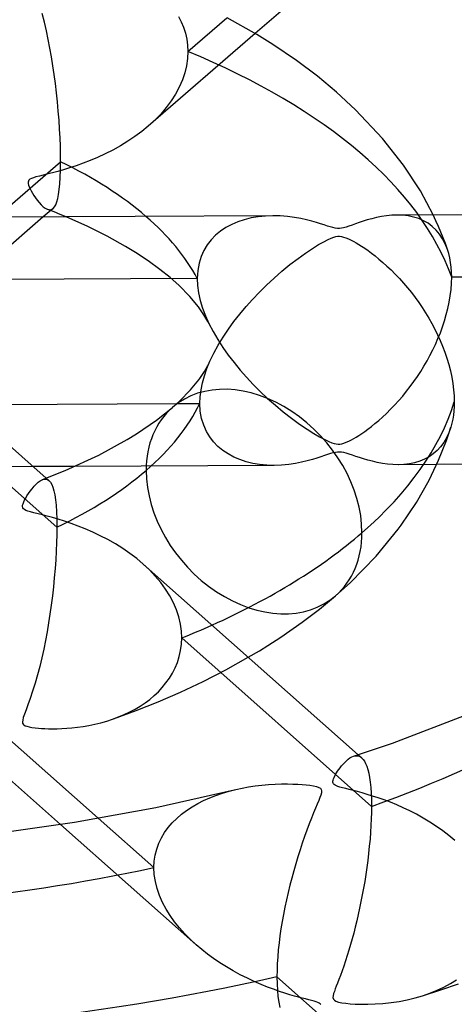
# Model space of a CAD drawing. Header units: millimetres. Extents: x -852 to 852, y -906 to 935.
# Tile 50 of 74: x 13 to 30, y 603 to 642. Entities that reach past the tile are written whole.
import ezdxf

# ---------------------------------------------------------------- set-up
doc = ezdxf.new("R2010")
doc.units = ezdxf.units.MM
doc.layers.add('HIDDEN', color=7, linetype='Continuous')
doc.layers.add('THICK', color=7, linetype='Continuous')

msp = doc.modelspace()

# ---------------------------------------------------------------- linework, layer by layer
at = {"layer": 'HIDDEN'}
for p, q in [((18.911, 642.264), (19.018, 642.053)), ((19.28, 640.856), (20.845, 642.211)), ((19.018, 642.053), (19.109, 641.83)), ((19.109, 641.83), (19.183, 641.596)), ((21.973, 641.574), (17.695, 637.869)), ((19.183, 641.596), (19.236, 641.354)), ((19.236, 641.354), (19.269, 641.107)), ((19.269, 641.107), (19.28, 640.856)), ((19.28, 640.856), (19.266, 640.574)), ((19.226, 640.289), (19.157, 640.003)), ((19.266, 640.574), (19.226, 640.289)), ((19.157, 640.003), (19.061, 639.717)), ((19.061, 639.717), (18.937, 639.433)), ((18.788, 639.153), (18.613, 638.879)), ((18.937, 639.433), (18.788, 639.153)), ((18.613, 638.879), (18.415, 638.612)), ((18.194, 638.354), (17.952, 638.105)), ((18.415, 638.612), (18.194, 638.354)), ((17.952, 638.105), (17.691, 637.866)), ((17.433, 637.653), (17.16, 637.451)), ((17.691, 637.866), (17.433, 637.653)), ((16.875, 637.259), (16.578, 637.078)), ((17.16, 637.451), (16.875, 637.259)), ((15.968, 636.754), (15.666, 636.615)), ((16.273, 636.908), (15.968, 636.754)), ((16.578, 637.078), (16.273, 636.908)), ((15.084, 636.379), (14.808, 636.281)), ((15.371, 636.49), (15.084, 636.379)), ((15.666, 636.615), (15.371, 636.49)), ((13.492, 635.908), (13.334, 635.869)), ((13.668, 635.951), (13.492, 635.908)), ((13.859, 636), (13.668, 635.951)), ((14.068, 636.055), (13.859, 636)), ((14.297, 636.12), (14.068, 636.055)), ((14.545, 636.195), (14.297, 636.12)), ((14.808, 636.281), (14.545, 636.195)), ((12.894, 635.666), (12.885, 635.619)), ((12.885, 635.619), (12.889, 635.565)), ((12.889, 635.565), (12.905, 635.503)), ((12.919, 635.707), (12.894, 635.666)), ((12.905, 635.503), (12.931, 635.433)), ((12.959, 635.741), (12.919, 635.707)), ((13.016, 635.772), (12.959, 635.741)), ((13.094, 635.802), (13.016, 635.772)), ((13.199, 635.834), (13.094, 635.802)), ((13.334, 635.869), (13.199, 635.834)), ((12.931, 635.433), (12.966, 635.356)), ((12.966, 635.356), (13.009, 635.275)), ((13.009, 635.275), (13.058, 635.188)), ((13.058, 635.188), (13.116, 635.095)), ((13.116, 635.095), (13.181, 634.998)), ((13.181, 634.998), (13.252, 634.9)), ((13.252, 634.9), (13.329, 634.805)), ((13.329, 634.805), (13.409, 634.716)), ((13.409, 634.716), (13.49, 634.64)), ((13.49, 634.64), (13.568, 634.582)), ((13.568, 634.582), (13.641, 634.542)), ((13.641, 634.542), (13.686, 634.525)), ((13.676, 634.528), (13.654, 634.536)), ((13.699, 634.519), (13.676, 634.528)), ((13.686, 634.525), (13.73, 634.517)), ((13.721, 634.51), (13.699, 634.519)), ((13.743, 634.502), (13.721, 634.51)), ((13.73, 634.517), (13.771, 634.518)), ((13.765, 634.493), (13.743, 634.502)), ((13.787, 634.485), (13.765, 634.493)), ((13.771, 634.518), (13.811, 634.526)), ((13.811, 634.526), (13.848, 634.543)), ((13.848, 634.543), (13.884, 634.568)), ((13.493, 634.23), (6.586, 628.249)), ((15.27, 633.847), (14.403, 634.234)), ((21.036, 633.928), (20.805, 633.803)), ((21.282, 634.034), (21.036, 633.928)), ((21.541, 634.12), (21.282, 634.034)), ((21.812, 634.188), (21.541, 634.12)), ((22.093, 634.237), (21.812, 634.188)), ((22.384, 634.267), (22.093, 634.237)), ((22.683, 634.278), (22.384, 634.267)), ((27.882, 634.297), (27.655, 634.304)), ((28.107, 634.272), (27.882, 634.297)), ((28.322, 634.227), (28.107, 634.272)), ((28.527, 634.163), (28.322, 634.227)), ((28.72, 634.079), (28.527, 634.163)), ((28.901, 633.974), (28.72, 634.079)), ((29.069, 633.85), (28.901, 633.974)), ((29.215, 634.08), (29.106, 634.311)), ((29.318, 633.85), (29.215, 634.08)), ((16.056, 633.454), (15.27, 633.847)), ((20.59, 633.659), (20.393, 633.496)), ((20.805, 633.803), (20.59, 633.659)), ((29.222, 633.705), (29.069, 633.85)), ((29.361, 633.54), (29.222, 633.705)), ((29.415, 633.622), (29.318, 633.85)), ((29.483, 633.356), (29.361, 633.54)), ((29.507, 633.393), (29.415, 633.622)), ((16.787, 633.046), (16.056, 633.454)), ((20.214, 633.314), (20.057, 633.112)), ((20.393, 633.496), (20.214, 633.314)), ((29.588, 633.152), (29.483, 633.356)), ((29.594, 633.163), (29.507, 633.393)), ((29.676, 632.931), (29.588, 633.152)), ((29.676, 632.932), (29.594, 633.163)), ((17.181, 632.806), (16.787, 633.046)), ((17.693, 632.468), (17.181, 632.806)), ((19.923, 632.89), (19.812, 632.645)), ((20.057, 633.112), (19.923, 632.89)), ((29.728, 632.762), (29.676, 632.931)), ((29.771, 632.586), (29.728, 632.762)), ((18.165, 632.124), (17.693, 632.468)), ((19.728, 632.375), (19.676, 632.08)), ((19.812, 632.645), (19.728, 632.375)), ((29.804, 632.402), (29.771, 632.586)), ((29.827, 632.213), (29.804, 632.402)), ((18.571, 631.799), (18.165, 632.124)), ((19.676, 632.08), (19.657, 631.762)), ((29.841, 632.017), (29.827, 632.213)), ((29.846, 631.815), (29.841, 632.017)), ((19.657, 631.762), (8.713, 631.705)), ((18.918, 631.491), (18.571, 631.799)), ((19.657, 631.762), (19.671, 631.48)), ((29.821, 631.326), (29.84, 631.574)), ((29.84, 631.574), (29.846, 631.815)), ((45.331, 631.896), (29.846, 631.815)), ((19.366, 631.038), (18.918, 631.491)), ((19.671, 631.48), (19.711, 631.188)), ((19.711, 631.188), (19.777, 630.885)), ((29.789, 631.074), (29.821, 631.326)), ((19.703, 630.634), (19.366, 631.038)), ((19.777, 630.885), (19.87, 630.577)), ((29.693, 630.568), (29.747, 630.82)), ((29.747, 630.82), (29.789, 631.074)), ((19.927, 630.312), (19.703, 630.634)), ((19.87, 630.577), (19.987, 630.267)), ((29.631, 630.318), (29.693, 630.568)), ((20.084, 630.04), (19.927, 630.312)), ((19.987, 630.267), (20.127, 629.957)), ((20.125, 629.959), (20.084, 630.04)), ((29.479, 629.829), (29.559, 630.072)), ((29.559, 630.072), (29.631, 630.318)), ((20.127, 629.957), (20.293, 629.636)), ((20.293, 629.636), (20.478, 629.317)), ((29.297, 629.356), (29.392, 629.591)), ((29.392, 629.591), (29.479, 629.829)), ((20.478, 629.317), (20.681, 629.002)), ((29.196, 629.125), (29.297, 629.356)), ((20.681, 629.002), (20.899, 628.693)), ((28.977, 628.679), (29.09, 628.9)), ((29.09, 628.9), (29.196, 629.125)), ((20.046, 628.155), (20.166, 628.446)), ((20.899, 628.693), (21.13, 628.392)), ((28.736, 628.25), (28.859, 628.463)), ((28.859, 628.463), (28.977, 628.679)), ((19.945, 627.866), (20.046, 628.155)), ((21.13, 628.392), (21.373, 628.097)), ((21.373, 628.097), (21.628, 627.808)), ((28.473, 627.836), (28.607, 628.041)), ((28.607, 628.041), (28.736, 628.25)), ((19.865, 627.578), (19.945, 627.866)), ((21.628, 627.808), (21.897, 627.522)), ((28.189, 627.437), (28.333, 627.634)), ((28.333, 627.634), (28.473, 627.836)), ((19.773, 627.025), (19.808, 627.297)), ((19.808, 627.297), (19.865, 627.578)), ((21.897, 627.522), (22.18, 627.239)), ((22.18, 627.239), (22.476, 626.96)), ((27.885, 627.055), (28.039, 627.244)), ((28.039, 627.244), (28.189, 627.437)), ((19.762, 626.762), (19.773, 627.025)), ((22.476, 626.96), (22.784, 626.688)), ((27.562, 626.693), (27.726, 626.872)), ((27.726, 626.872), (27.885, 627.055)), ((14.032, 621.8), (8.506, 626.703)), ((18.843, 626.757), (19.762, 626.762)), ((19.78, 626.444), (19.762, 626.762)), ((19.832, 626.149), (19.78, 626.444)), ((22.784, 626.688), (23.104, 626.422)), ((27.234, 626.361), (27.397, 626.522)), ((27.397, 626.522), (27.562, 626.693)), ((19.914, 625.881), (19.832, 626.149)), ((23.104, 626.422), (23.433, 626.165)), ((23.433, 626.165), (23.754, 625.931)), ((26.773, 625.951), (26.922, 626.077)), ((26.922, 626.077), (27.076, 626.213)), ((27.076, 626.213), (27.234, 626.361)), ((20.023, 625.637), (19.914, 625.881)), ((23.754, 625.931), (24.052, 625.728)), ((24.052, 625.728), (24.321, 625.558)), ((26.364, 625.637), (26.493, 625.732)), ((26.493, 625.732), (26.63, 625.836)), ((26.63, 625.836), (26.773, 625.951)), ((29.813, 625.808), (29.735, 625.587)), ((20.156, 625.416), (20.023, 625.637)), ((20.31, 625.215), (20.156, 625.416)), ((24.321, 625.558), (24.559, 625.418)), ((24.559, 625.418), (24.76, 625.31)), ((24.76, 625.31), (24.922, 625.233)), ((25.624, 625.201), (25.728, 625.248)), ((25.728, 625.248), (25.832, 625.301)), ((25.832, 625.301), (25.931, 625.357)), ((25.931, 625.357), (26.025, 625.413)), ((26.025, 625.413), (26.129, 625.478)), ((26.129, 625.478), (26.242, 625.553)), ((26.242, 625.553), (26.364, 625.637)), ((29.64, 625.382), (29.53, 625.194)), ((29.735, 625.587), (29.64, 625.382)), ((20.485, 625.035), (20.31, 625.215)), ((20.679, 624.874), (20.485, 625.035)), ((20.891, 624.733), (20.679, 624.874)), ((24.922, 625.233), (25.046, 625.182)), ((25.046, 625.182), (25.141, 625.152)), ((25.141, 625.152), (25.221, 625.135)), ((25.221, 625.135), (25.297, 625.128)), ((25.297, 625.128), (25.371, 625.131)), ((25.371, 625.131), (25.445, 625.142)), ((25.445, 625.142), (25.528, 625.165)), ((25.528, 625.165), (25.624, 625.201)), ((29.262, 624.869), (29.107, 624.735)), ((29.403, 625.022), (29.262, 624.869)), ((29.53, 625.194), (29.403, 625.022)), ((21.118, 624.61), (20.891, 624.733)), ((21.359, 624.507), (21.118, 624.61)), ((21.614, 624.423), (21.359, 624.507)), ((24.065, 624.46), (23.838, 624.405)), ((24.268, 624.515), (24.065, 624.46)), ((24.446, 624.569), (24.268, 624.515)), ((24.605, 624.62), (24.446, 624.569)), ((24.749, 624.668), (24.605, 624.62)), ((24.879, 624.712), (24.749, 624.668)), ((24.994, 624.749), (24.879, 624.712)), ((25.096, 624.778), (24.994, 624.749)), ((25.189, 624.798), (25.096, 624.778)), ((25.276, 624.81), (25.189, 624.798)), ((25.357, 624.811), (25.276, 624.81)), ((25.438, 624.804), (25.357, 624.811)), ((25.526, 624.787), (25.438, 624.804)), ((25.626, 624.761), (25.526, 624.787)), ((25.742, 624.725), (25.626, 624.761)), ((25.872, 624.682), (25.742, 624.725)), ((26.012, 624.635), (25.872, 624.682)), ((26.159, 624.587), (26.012, 624.635)), ((26.318, 624.537), (26.159, 624.587)), ((26.49, 624.487), (26.318, 624.537)), ((26.674, 624.44), (26.49, 624.487)), ((28.758, 624.521), (28.566, 624.442)), ((28.939, 624.619), (28.758, 624.521)), ((29.107, 624.735), (28.939, 624.619)), ((13.091, 624.227), (4.253, 624.181)), ((22.732, 624.278), (14.752, 624.236)), ((21.88, 624.358), (21.614, 624.423)), ((22.156, 624.312), (21.88, 624.358)), ((22.442, 624.286), (22.156, 624.312)), ((22.735, 624.278), (22.442, 624.286)), ((23.028, 624.288), (22.735, 624.278)), ((23.318, 624.316), (23.028, 624.288)), ((23.588, 624.356), (23.318, 624.316)), ((23.838, 624.405), (23.588, 624.356)), ((26.867, 624.396), (26.674, 624.44)), ((27.069, 624.358), (26.867, 624.396)), ((27.278, 624.329), (27.069, 624.358)), ((27.491, 624.31), (27.278, 624.329)), ((27.707, 624.304), (27.491, 624.31)), ((27.93, 624.312), (27.707, 624.304)), ((29.249, 624.312), (27.717, 624.304)), ((28.151, 624.338), (27.93, 624.312)), ((28.363, 624.381), (28.151, 624.338)), ((28.566, 624.442), (28.363, 624.381)), ((13.449, 623.703), (13.5, 623.721)), ((13.5, 623.721), (13.548, 623.729)), ((13.548, 623.729), (13.595, 623.728)), ((13.595, 623.728), (13.639, 623.718)), ((13.612, 623.765), (13.72, 623.669)), ((13.639, 623.718), (13.68, 623.698)), ((13.68, 623.698), (13.72, 623.669)), ((13.72, 623.669), (13.777, 623.604)), ((13.777, 623.604), (13.829, 623.515)), ((13.829, 623.515), (13.874, 623.401)), ((13.874, 623.401), (13.914, 623.262)), ((13.914, 623.262), (13.949, 623.096)), ((13.949, 623.096), (13.977, 622.902)), ((13.977, 622.902), (14.001, 622.679)), ((14.001, 622.679), (14.018, 622.421)), ((14.018, 622.421), (14.028, 622.128)), ((14.028, 622.128), (14.032, 621.8)), ((14.032, 621.8), (14.029, 621.5)), ((14.029, 621.5), (14.021, 621.181)), ((14.021, 621.181), (14.007, 620.844)), ((14.007, 620.844), (13.988, 620.495)), ((13.963, 620.139), (13.932, 619.776)), ((13.988, 620.495), (13.963, 620.139)), ((17.742, 620.087), (17.488, 620.325)), ((13.932, 619.776), (13.897, 619.411)), ((17.978, 619.838), (17.742, 620.087)), ((18.193, 619.581), (17.978, 619.838)), ((13.897, 619.411), (13.856, 619.045)), ((18.386, 619.316), (18.193, 619.581)), ((13.856, 619.045), (13.811, 618.68)), ((18.556, 619.044), (18.386, 619.316)), ((18.701, 618.767), (18.556, 619.044)), ((13.811, 618.68), (13.76, 618.318)), ((18.821, 618.486), (18.701, 618.767)), ((13.76, 618.318), (13.705, 617.963)), ((18.915, 618.203), (18.821, 618.486)), ((18.981, 617.921), (18.915, 618.203)), ((13.705, 617.963), (13.645, 617.611)), ((19.021, 617.64), (18.981, 617.921)), ((13.645, 617.611), (13.58, 617.261)), ((19.034, 617.361), (19.021, 617.64)), ((19.023, 617.11), (19.034, 617.361)), ((26.636, 610.616), (19.034, 617.361)), ((13.58, 617.261), (13.509, 616.912)), ((18.99, 616.861), (19.023, 617.11)), ((13.509, 616.912), (13.432, 616.564)), ((18.862, 616.384), (18.936, 616.618)), ((18.936, 616.618), (18.99, 616.861)), ((20.803, 616.089), (21.701, 616.587)), ((13.348, 616.22), (13.259, 615.88)), ((13.432, 616.564), (13.348, 616.22)), ((18.771, 616.161), (18.862, 616.384)), ((13.259, 615.88), (13.163, 615.546)), ((18.541, 615.749), (18.663, 615.95)), ((18.663, 615.95), (18.771, 616.161)), ((19.893, 615.62), (20.803, 616.089)), ((13.163, 615.546), (13.063, 615.225)), ((18.257, 615.379), (18.405, 615.559)), ((18.405, 615.559), (18.541, 615.749)), ((18.981, 615.194), (19.893, 615.62)), ((13.063, 615.225), (12.966, 614.938)), ((17.752, 614.903), (17.93, 615.051)), ((17.93, 615.051), (18.099, 615.21)), ((18.087, 614.807), (18.981, 615.194)), ((18.099, 615.21), (18.257, 615.379)), ((12.878, 614.689), (12.8, 614.477)), ((12.966, 614.938), (12.878, 614.689)), ((17.165, 614.511), (17.369, 614.633)), ((17.205, 614.454), (18.087, 614.807)), ((17.369, 614.633), (17.565, 614.763)), ((17.565, 614.763), (17.752, 614.903)), ((12.736, 614.304), (12.691, 614.169)), ((12.8, 614.477), (12.736, 614.304)), ((16.299, 614.12), (17.205, 614.454)), ((16.503, 614.197), (16.731, 614.293)), ((16.731, 614.293), (16.952, 614.398)), ((16.952, 614.398), (17.165, 614.511)), ((12.666, 614.07), (12.657, 614)), ((12.657, 614), (12.664, 613.95)), ((12.664, 613.95), (12.683, 613.91)), ((12.691, 614.169), (12.666, 614.07)), ((12.683, 613.91), (12.716, 613.876)), ((12.716, 613.876), (12.764, 613.847)), ((12.764, 613.847), (12.83, 613.822)), ((12.83, 613.822), (12.921, 613.799)), ((14.859, 613.785), (15.086, 613.818)), ((15.086, 613.818), (15.321, 613.858)), ((15.321, 613.858), (15.561, 613.908)), ((15.561, 613.908), (15.801, 613.967)), ((15.801, 613.967), (16.037, 614.034)), ((16.037, 614.034), (16.267, 614.109)), ((16.267, 614.109), (16.503, 614.197)), ((12.921, 613.799), (13.037, 613.778)), ((13.037, 613.778), (13.164, 613.761)), ((13.164, 613.761), (13.294, 613.747)), ((13.294, 613.747), (13.419, 613.738)), ((13.419, 613.738), (13.552, 613.731)), ((13.552, 613.731), (13.702, 613.726)), ((13.702, 613.726), (13.865, 613.724)), ((13.865, 613.724), (14.042, 613.726)), ((14.042, 613.726), (14.231, 613.732)), ((14.231, 613.732), (14.43, 613.743)), ((14.43, 613.743), (14.64, 613.761)), ((14.64, 613.761), (14.859, 613.785)), ((25.91, 612.622), (25.971, 612.637)), ((25.971, 612.637), (26.03, 612.642)), ((26.03, 612.642), (26.086, 612.637)), ((26.086, 612.637), (26.14, 612.621)), ((26.1, 612.683), (26.243, 612.556)), ((26.14, 612.621), (26.192, 612.595)), ((26.192, 612.595), (26.241, 612.558)), ((26.241, 612.558), (26.298, 612.499)), ((26.298, 612.499), (26.35, 612.424)), ((26.35, 612.424), (26.4, 612.332)), ((26.4, 612.332), (26.445, 612.222)), ((26.445, 612.222), (26.487, 612.092)), ((26.487, 612.092), (26.524, 611.942)), ((26.524, 611.942), (26.557, 611.772)), ((26.557, 611.772), (26.585, 611.58)), ((26.585, 611.58), (26.607, 611.369)), ((20.156, 610.954), (20.407, 611.052)), ((20.407, 611.052), (20.665, 611.14)), ((20.665, 611.14), (20.929, 611.219)), ((20.929, 611.219), (21.199, 611.288)), ((26.607, 611.369), (26.623, 611.138)), ((26.623, 611.138), (26.633, 610.887)), ((19.449, 610.594), (19.676, 610.725)), ((19.676, 610.725), (19.912, 610.845)), ((19.912, 610.845), (20.156, 610.954)), ((26.633, 610.887), (26.636, 610.616)), ((18.836, 610.134), (19.028, 610.299)), ((19.028, 610.299), (19.233, 610.452)), ((19.233, 610.452), (19.449, 610.594)), ((26.633, 610.368), (26.626, 610.112)), ((26.636, 610.616), (26.633, 610.368)), ((14.179, 609.892), (19.606, 605.076)), ((15.694, 610.14), (17.924, 608.161)), ((18.496, 609.769), (18.658, 609.957)), ((18.658, 609.957), (18.836, 610.134)), ((26.626, 610.112), (26.614, 609.847)), ((18.224, 609.358), (18.351, 609.569)), ((18.351, 609.569), (18.496, 609.769)), ((26.596, 609.575), (26.575, 609.296)), ((26.614, 609.847), (26.596, 609.575)), ((18.034, 608.902), (18.118, 609.135)), ((18.118, 609.135), (18.224, 609.358)), ((26.575, 609.296), (26.548, 609.015)), ((17.973, 608.662), (18.034, 608.902)), ((26.518, 608.733), (26.484, 608.451)), ((26.548, 609.015), (26.518, 608.733)), ((17.924, 608.161), (17.936, 608.415)), ((17.936, 608.415), (17.973, 608.662)), ((26.484, 608.451), (26.447, 608.169)), ((17.938, 607.881), (17.924, 608.161)), ((26.406, 607.889), (26.362, 607.611)), ((26.447, 608.169), (26.406, 607.889)), ((17.982, 607.6), (17.938, 607.881)), ((18.052, 607.32), (17.982, 607.6)), ((26.362, 607.611), (26.315, 607.337)), ((18.148, 607.043), (18.052, 607.32)), ((26.315, 607.337), (26.266, 607.065)), ((18.269, 606.769), (18.148, 607.043)), ((18.411, 606.501), (18.269, 606.769)), ((26.214, 606.799), (26.16, 606.536)), ((26.266, 607.065), (26.214, 606.799)), ((18.573, 606.241), (18.411, 606.501)), ((26.16, 606.536), (26.104, 606.279)), ((18.752, 605.99), (18.573, 606.241)), ((18.947, 605.747), (18.752, 605.99)), ((26.046, 606.028), (25.986, 605.782)), ((26.104, 606.279), (26.046, 606.028)), ((19.156, 605.513), (18.947, 605.747)), ((25.924, 605.541), (25.86, 605.306)), ((25.986, 605.782), (25.924, 605.541)), ((19.378, 605.288), (19.156, 605.513)), ((19.615, 605.069), (19.378, 605.288)), ((25.86, 605.306), (25.795, 605.076)), ((19.837, 604.88), (19.615, 605.069)), ((20.07, 604.696), (19.837, 604.88)), ((25.729, 604.852), (25.661, 604.634)), ((25.795, 605.076), (25.729, 604.852)), ((20.314, 604.518), (20.07, 604.696)), ((20.567, 604.346), (20.314, 604.518)), ((20.83, 604.18), (20.567, 604.346)), ((25.593, 604.423), (25.524, 604.218)), ((25.661, 604.634), (25.593, 604.423)), ((21.101, 604.021), (20.83, 604.18)), ((21.381, 603.869), (21.101, 604.021)), ((25.455, 604.023), (25.39, 603.844)), ((25.524, 604.218), (25.455, 604.023)), ((21.665, 603.727), (21.381, 603.869)), ((21.941, 603.597), (21.665, 603.727)), ((22.21, 603.481), (21.941, 603.597)), ((25.329, 603.682), (25.273, 603.538)), ((25.39, 603.844), (25.329, 603.682)), ((29.797, 603.518), (30.043, 603.67)), ((22.468, 603.377), (22.21, 603.481)), ((22.714, 603.285), (22.468, 603.377)), ((22.947, 603.204), (22.714, 603.285)), ((23.166, 603.132), (22.947, 603.204)), ((25.147, 603.204), (25.118, 603.114)), ((25.182, 603.299), (25.147, 603.204)), ((25.224, 603.41), (25.182, 603.299)), ((25.273, 603.538), (25.224, 603.41)), ((28.68, 603.03), (29.406, 603.265)), ((28.977, 603.132), (29.263, 603.248)), ((29.263, 603.248), (29.537, 603.376)), ((29.406, 603.265), (30.125, 603.505)), ((29.537, 603.376), (29.797, 603.518)), ((23.367, 603.07), (23.166, 603.132)), ((23.551, 603.017), (23.367, 603.07)), ((23.715, 602.971), (23.551, 603.017)), ((23.859, 602.933), (23.715, 602.971)), ((23.994, 602.898), (23.859, 602.933)), ((24.12, 602.865), (23.994, 602.898)), ((24.234, 602.835), (24.12, 602.865)), ((24.335, 602.807), (24.234, 602.835)), ((24.418, 602.781), (24.335, 602.807)), ((24.484, 602.756), (24.418, 602.781)), ((25.097, 603.028), (25.092, 602.952)), ((25.092, 602.952), (25.107, 602.892)), ((25.118, 603.114), (25.097, 603.028)), ((25.107, 602.892), (25.147, 602.846)), ((25.147, 602.846), (25.212, 602.808)), ((25.212, 602.808), (25.311, 602.776)), ((25.311, 602.776), (25.445, 602.749)), ((27.42, 602.755), (27.748, 602.804)), ((27.748, 602.804), (28.068, 602.867)), ((28.068, 602.867), (28.379, 602.942)), ((28.379, 602.942), (28.68, 603.03)), ((28.68, 603.03), (28.977, 603.132)), ((24.535, 602.733), (24.484, 602.756)), ((24.575, 602.708), (24.535, 602.733)), ((24.603, 602.682), (24.575, 602.708)), ((25.445, 602.749), (25.601, 602.727)), ((25.601, 602.727), (25.775, 602.71)), ((25.775, 602.71), (25.982, 602.696)), ((25.982, 602.696), (26.221, 602.688)), ((26.221, 602.688), (26.487, 602.688)), ((26.487, 602.688), (26.778, 602.698)), ((26.778, 602.698), (27.091, 602.719)), ((27.091, 602.719), (27.42, 602.755))]:
    msp.add_line(p, q, dxfattribs=at)
for centre, major_axis, ratio, start_param, end_param in [((0, 629.167), (-556.5, 0), 0.5, -3.141592, -0.523599), ((0, 629.167), (-506.5, 0), 0.5, -3.141592, -0.523599), ((0, 629.159), (30.315, 0), 0.5, 0.176164, 0.881506), ((0, 629.159), (-20.335, 0), 0.5, -2.882692, -2.617031), ((0, 629.167), (-506.5, 0), 0.5, 0, 2.617994), ((0, 629.159), (-20.335, 0), 0.5, 2.617994, 2.903636), ((21.932, 622.828), (-3.267, 3.772), 0.75, 0.000079, 0.713724), ((0, 629.159), (-20.335, 0), 0.5, 2.332352, 2.617994), ((21.932, 622.828), (-3.267, 3.772), 0.75, 0.713724, 3.141672), ((0, 629.159), (30.315, 0), 0.5, -0.891978, -0.839446), ((0, 629.159), (-45.66, 0), 0.5, 2.193648, 2.617994), ((0, 629.159), (-45.66, 0), 0.5, 1.156923, 1.974198)]:
    msp.add_ellipse(centre, major_axis=major_axis, ratio=ratio, start_param=start_param, end_param=end_param, dxfattribs=at)
at = {"layer": 'THICK'}
for p, q in [((26.639, 645.614), (21.973, 641.574)), ((13.538, 642.037), (13.453, 642.377)), ((13.618, 641.691), (13.538, 642.037)), ((22.04, 641.534), (20.861, 642.202)), ((13.692, 641.343), (13.618, 641.691)), ((22.683, 641.134), (22.04, 641.534)), ((13.759, 640.993), (13.692, 641.343)), ((23.625, 640.497), (22.683, 641.134)), ((13.821, 640.642), (13.759, 640.993)), ((13.878, 640.289), (13.821, 640.642)), ((13.93, 639.933), (13.878, 640.289)), ((24.466, 639.867), (23.625, 640.497)), ((13.978, 639.571), (13.93, 639.933)), ((25.238, 639.228), (24.466, 639.867)), ((14.021, 639.205), (13.978, 639.571)), ((14.059, 638.838), (14.021, 639.205)), ((26, 638.525), (25.238, 639.228)), ((14.092, 638.472), (14.059, 638.838)), ((14.121, 638.109), (14.092, 638.472)), ((27.079, 637.378), (26, 638.525)), ((14.144, 637.751), (14.121, 638.109)), ((14.162, 637.402), (14.144, 637.751)), ((14.175, 637.064), (14.162, 637.402)), ((27.917, 636.308), (27.079, 637.378)), ((14.183, 636.744), (14.175, 637.064)), ((14.185, 636.444), (14.183, 636.744)), ((11.617, 634.22), (14.185, 636.444)), ((14.182, 636.111), (14.185, 636.444)), ((28.591, 635.271), (27.917, 636.308)), ((14.172, 635.814), (14.182, 636.111)), ((14.133, 635.329), (14.155, 635.554)), ((14.155, 635.554), (14.172, 635.814)), ((14.072, 634.969), (14.106, 635.134)), ((14.106, 635.134), (14.133, 635.329)), ((29.106, 634.311), (28.591, 635.271)), ((13.94, 634.63), (13.99, 634.717)), ((13.99, 634.717), (14.034, 634.83)), ((14.034, 634.83), (14.072, 634.969)), ((13.885, 634.569), (13.493, 634.23)), ((13.892, 634.443), (13.787, 634.485)), ((13.884, 634.568), (13.94, 634.63)), ((13.995, 634.402), (13.892, 634.443)), ((14.099, 634.36), (13.995, 634.402)), ((14.201, 634.318), (14.099, 634.36)), ((14.303, 634.276), (14.201, 634.318)), ((48.076, 634.411), (27.665, 634.304)), ((22.68, 634.278), (4.356, 634.182)), ((14.403, 634.234), (14.303, 634.276)), ((22.981, 634.27), (22.683, 634.278)), ((23.277, 634.245), (22.981, 634.27)), ((23.552, 634.208), (23.277, 634.245)), ((23.807, 634.162), (23.552, 634.208)), ((24.038, 634.11), (23.807, 634.162)), ((24.245, 634.057), (24.038, 634.11)), ((24.426, 634.005), (24.245, 634.057)), ((24.588, 633.955), (24.426, 634.005)), ((24.736, 633.908), (24.588, 633.955)), ((25.996, 633.955), (25.859, 633.906)), ((26.14, 634.005), (25.996, 633.955)), ((26.296, 634.056), (26.14, 634.005)), ((26.464, 634.108), (26.296, 634.056)), ((26.644, 634.157), (26.464, 634.108)), ((26.834, 634.203), (26.644, 634.157)), ((27.031, 634.243), (26.834, 634.203)), ((27.235, 634.274), (27.031, 634.243)), ((27.443, 634.295), (27.235, 634.274)), ((27.655, 634.304), (27.443, 634.295)), ((24.868, 633.866), (24.736, 633.908)), ((24.984, 633.83), (24.868, 633.866)), ((25.087, 633.802), (24.984, 633.83)), ((25.182, 633.783), (25.087, 633.802)), ((25.269, 633.772), (25.182, 633.783)), ((25.351, 633.772), (25.269, 633.772)), ((25.431, 633.78), (25.351, 633.772)), ((25.518, 633.798), (25.431, 633.78)), ((25.617, 633.825), (25.518, 633.798)), ((25.731, 633.862), (25.617, 633.825)), ((25.859, 633.906), (25.731, 633.862)), ((24.512, 633.12), (24.722, 633.239)), ((24.722, 633.239), (24.893, 633.327)), ((24.893, 633.327), (25.025, 633.386)), ((25.025, 633.386), (25.126, 633.422)), ((25.126, 633.422), (25.209, 633.443)), ((25.209, 633.443), (25.285, 633.453)), ((25.285, 633.453), (25.359, 633.454)), ((25.359, 633.454), (25.434, 633.445)), ((25.434, 633.445), (25.516, 633.426)), ((25.516, 633.426), (25.61, 633.394)), ((25.61, 633.394), (25.715, 633.35)), ((25.715, 633.35), (25.822, 633.298)), ((25.822, 633.298), (25.925, 633.244)), ((25.925, 633.244), (26.022, 633.189)), ((26.022, 633.189), (26.126, 633.126)), ((23.693, 632.567), (23.994, 632.783)), ((23.994, 632.783), (24.268, 632.967)), ((24.268, 632.967), (24.512, 633.12)), ((26.126, 633.126), (26.24, 633.054)), ((26.24, 633.054), (26.363, 632.973)), ((26.363, 632.973), (26.495, 632.881)), ((26.495, 632.881), (26.634, 632.779)), ((26.634, 632.779), (26.78, 632.667)), ((23.371, 632.319), (23.693, 632.567)), ((26.78, 632.667), (26.932, 632.544)), ((26.932, 632.544), (27.09, 632.41)), ((27.09, 632.41), (27.252, 632.264)), ((22.736, 631.781), (23.048, 632.054)), ((23.048, 632.054), (23.371, 632.319)), ((27.252, 632.264), (27.419, 632.107)), ((27.419, 632.107), (27.589, 631.938)), ((22.436, 631.501), (22.736, 631.781)), ((27.589, 631.938), (27.758, 631.76)), ((27.758, 631.76), (27.922, 631.578)), ((27.922, 631.578), (28.081, 631.39)), ((21.872, 630.927), (22.147, 631.216)), ((22.147, 631.216), (22.436, 631.501)), ((28.081, 631.39), (28.236, 631.198)), ((28.236, 631.198), (28.386, 631.002)), ((21.611, 630.636), (21.872, 630.927)), ((28.386, 631.002), (28.53, 630.801)), ((28.53, 630.801), (28.669, 630.596)), ((21.363, 630.341), (21.611, 630.636)), ((28.669, 630.596), (28.802, 630.388)), ((28.802, 630.388), (28.93, 630.175)), ((6.481, 630.093), (13.612, 623.765)), ((20.904, 629.731), (21.128, 630.04)), ((21.128, 630.04), (21.363, 630.341)), ((28.93, 630.175), (29.052, 629.959)), ((20.693, 629.416), (20.904, 629.731)), ((29.052, 629.959), (29.168, 629.739)), ((29.168, 629.739), (29.278, 629.513)), ((20.499, 629.096), (20.693, 629.416)), ((29.278, 629.513), (29.382, 629.283)), ((29.382, 629.283), (29.48, 629.048)), ((20.322, 628.772), (20.499, 629.096)), ((29.48, 629.048), (29.571, 628.809)), ((29.571, 628.809), (29.653, 628.566)), ((20.085, 628.279), (20.163, 628.44)), ((20.166, 628.446), (20.322, 628.772)), ((29.653, 628.566), (29.727, 628.319)), ((19.76, 627.761), (19.949, 628.041)), ((19.949, 628.041), (20.085, 628.279)), ((29.727, 628.319), (29.792, 628.069)), ((29.792, 628.069), (29.848, 627.816)), ((19.392, 627.308), (19.721, 627.707)), ((19.721, 627.707), (19.76, 627.761)), ((29.848, 627.816), (29.892, 627.561)), ((18.94, 626.847), (19.392, 627.308)), ((29.892, 627.561), (29.924, 627.307)), ((29.924, 627.307), (29.944, 627.058)), ((18.665, 626.599), (18.94, 626.847)), ((29.944, 627.058), (29.951, 626.815)), ((10.29, 626.713), (18.843, 626.757)), ((18.027, 626.089), (18.665, 626.599)), ((29.935, 626.46), (29.916, 626.29)), ((29.947, 626.636), (29.935, 626.46)), ((29.951, 626.815), (29.947, 626.636)), ((17.228, 625.541), (18.027, 626.089)), ((29.89, 626.124), (29.855, 625.963)), ((29.916, 626.29), (29.89, 626.124)), ((29.733, 625.556), (29.813, 625.807)), ((29.855, 625.963), (29.813, 625.808)), ((15.714, 624.687), (16.854, 625.311)), ((16.854, 625.311), (17.228, 625.541)), ((29.324, 624.48), (29.636, 625.272)), ((29.636, 625.272), (29.733, 625.556)), ((14.369, 624.069), (15.714, 624.687)), ((28.946, 623.688), (29.324, 624.48)), ((14.752, 624.236), (13.091, 624.227)), ((13.463, 623.708), (14.369, 624.069)), ((44.2, 624.39), (29.249, 624.312)), ((13.372, 623.662), (13.449, 623.703)), ((28.433, 622.784), (28.946, 623.688)), ((12.965, 623.244), (13.04, 623.342)), ((13.04, 623.342), (13.12, 623.437)), ((13.12, 623.437), (13.204, 623.526)), ((13.204, 623.526), (13.29, 623.603)), ((13.29, 623.603), (13.372, 623.662)), ((12.706, 622.811), (12.743, 622.887)), ((12.743, 622.887), (12.787, 622.968)), ((12.787, 622.968), (12.838, 623.054)), ((12.838, 623.054), (12.897, 623.147)), ((12.897, 623.147), (12.965, 623.244)), ((12.659, 622.627), (12.663, 622.681)), ((12.668, 622.58), (12.659, 622.627)), ((12.663, 622.681), (12.679, 622.742)), ((12.694, 622.54), (12.668, 622.58)), ((12.679, 622.742), (12.706, 622.811)), ((12.735, 622.506), (12.694, 622.54)), ((12.793, 622.475), (12.735, 622.506)), ((27.823, 621.879), (28.433, 622.784)), ((12.874, 622.444), (12.793, 622.475)), ((12.982, 622.412), (12.874, 622.444)), ((13.119, 622.375), (12.982, 622.412)), ((13.28, 622.334), (13.119, 622.375)), ((13.458, 622.29), (13.28, 622.334)), ((13.65, 622.24), (13.458, 622.29)), ((13.862, 622.182), (13.65, 622.24)), ((14.093, 622.115), (13.862, 622.182)), ((14.343, 622.037), (14.093, 622.115)), ((14.608, 621.947), (14.343, 622.037)), ((14.885, 621.846), (14.608, 621.947)), ((15.173, 621.731), (14.885, 621.846)), ((15.47, 621.603), (15.173, 621.731)), ((26.82, 620.643), (27.705, 621.719)), ((27.705, 621.719), (27.823, 621.879)), ((15.772, 621.46), (15.47, 621.603)), ((16.078, 621.301), (15.772, 621.46)), ((16.382, 621.127), (16.078, 621.301)), ((16.678, 620.942), (16.382, 621.127)), ((16.961, 620.747), (16.678, 620.942)), ((17.231, 620.541), (16.961, 620.747)), ((17.488, 620.325), (17.231, 620.541)), ((25.774, 619.574), (26.82, 620.643)), ((17.491, 620.322), (26.1, 612.683)), ((25.199, 619.056), (25.774, 619.574)), ((24.551, 618.518), (25.199, 619.056)), ((23.862, 617.993), (24.551, 618.518)), ((23.003, 617.397), (23.862, 617.993)), ((22.484, 617.057), (23.003, 617.397)), ((22.152, 616.852), (22.484, 617.057)), ((21.701, 616.587), (22.152, 616.852)), ((10.322, 614.907), (15.694, 610.14)), ((27.473, 613.148), (30.526, 614.318)), ((25.913, 612.623), (27.473, 613.148)), ((10.854, 612.843), (14.179, 609.892)), ((25.841, 612.593), (25.91, 612.622)), ((25.378, 612.164), (25.435, 612.237)), ((25.435, 612.237), (25.497, 612.31)), ((25.497, 612.31), (25.561, 612.379)), ((25.561, 612.379), (25.629, 612.444)), ((25.629, 612.444), (25.698, 612.502)), ((25.698, 612.502), (25.769, 612.553)), ((25.769, 612.553), (25.841, 612.593)), ((25.166, 611.832), (25.198, 611.89)), ((25.198, 611.89), (25.234, 611.952)), ((25.234, 611.952), (25.277, 612.02)), ((25.277, 612.02), (25.325, 612.091)), ((25.325, 612.091), (25.378, 612.164)), ((21.977, 611.432), (22.242, 611.464)), ((22.242, 611.464), (22.51, 611.488)), ((22.51, 611.488), (22.776, 611.504)), ((22.776, 611.504), (23.028, 611.513)), ((23.028, 611.513), (23.265, 611.515)), ((23.265, 611.515), (23.485, 611.511)), ((23.485, 611.511), (23.684, 611.503)), ((23.684, 611.503), (23.863, 611.492)), ((23.863, 611.492), (24.018, 611.478)), ((24.018, 611.478), (24.168, 611.461)), ((24.168, 611.461), (24.311, 611.438)), ((24.311, 611.438), (24.435, 611.41)), ((25.092, 611.621), (25.1, 611.668)), ((25.092, 611.581), (25.092, 611.621)), ((25.101, 611.547), (25.092, 611.581)), ((25.1, 611.668), (25.116, 611.719)), ((25.118, 611.517), (25.101, 611.547)), ((25.116, 611.719), (25.139, 611.774)), ((25.145, 611.49), (25.118, 611.517)), ((25.139, 611.774), (25.166, 611.832)), ((25.182, 611.465), (25.145, 611.49)), ((25.23, 611.441), (25.182, 611.465)), ((25.292, 611.417), (25.23, 611.441)), ((18.002, 610.572), (21.134, 611.272)), ((21.199, 611.288), (21.454, 611.344)), ((21.454, 611.344), (21.714, 611.392)), ((21.714, 611.392), (21.977, 611.432)), ((24.435, 611.41), (24.528, 611.377)), ((24.528, 611.377), (24.589, 611.339)), ((24.603, 611.065), (24.568, 610.967)), ((24.589, 611.339), (24.624, 611.292)), ((24.628, 611.155), (24.603, 611.065)), ((24.624, 611.292), (24.636, 611.232)), ((24.636, 611.232), (24.628, 611.155)), ((25.373, 611.391), (25.292, 611.417)), ((25.476, 611.362), (25.373, 611.391)), ((25.601, 611.329), (25.476, 611.362)), ((25.745, 611.293), (25.601, 611.329)), ((25.905, 611.252), (25.745, 611.293)), ((26.078, 611.207), (25.905, 611.252)), ((26.264, 611.155), (26.078, 611.207)), ((26.465, 611.097), (26.264, 611.155)), ((26.68, 611.03), (26.465, 611.097)), ((24.464, 610.706), (24.395, 610.542)), ((24.522, 610.848), (24.464, 610.706)), ((24.568, 610.967), (24.522, 610.848)), ((26.907, 610.955), (26.68, 611.03)), ((27.145, 610.871), (26.907, 610.955)), ((27.392, 610.777), (27.145, 610.871)), ((27.646, 610.674), (27.392, 610.777)), ((27.906, 610.559), (27.646, 610.674)), ((14.741, 609.981), (18.002, 610.572)), ((24.318, 610.355), (24.233, 610.144)), ((24.395, 610.542), (24.318, 610.355)), ((28.171, 610.434), (27.906, 610.559)), ((28.439, 610.297), (28.171, 610.434)), ((28.709, 610.147), (28.439, 610.297)), ((11.375, 609.506), (14.741, 609.981)), ((24.141, 609.91), (24.047, 609.661)), ((24.233, 610.144), (24.141, 609.91)), ((28.977, 609.986), (28.709, 610.147)), ((29.238, 609.815), (28.977, 609.986)), ((24.047, 609.661), (23.954, 609.404)), ((29.492, 609.635), (29.238, 609.815)), ((29.737, 609.446), (29.492, 609.635)), ((23.863, 609.141), (23.773, 608.872)), ((23.954, 609.404), (23.863, 609.141)), ((29.972, 609.248), (29.737, 609.446)), ((23.773, 608.872), (23.686, 608.597)), ((23.601, 608.317), (23.519, 608.033)), ((23.686, 608.597), (23.601, 608.317)), ((23.519, 608.033), (23.44, 607.745)), ((23.44, 607.745), (23.364, 607.453)), ((23.293, 607.161), (23.227, 606.869)), ((23.364, 607.453), (23.293, 607.161)), ((23.227, 606.869), (23.165, 606.577)), ((23.165, 606.577), (23.108, 606.287)), ((23.056, 605.999), (23.01, 605.713)), ((23.108, 606.287), (23.056, 605.999)), ((23.01, 605.713), (22.969, 605.429)), ((22.933, 605.146), (22.903, 604.864)), ((22.969, 605.429), (22.933, 605.146)), ((22.903, 604.864), (22.879, 604.585)), ((22.879, 604.585), (22.861, 604.313)), ((22.851, 604.048), (22.847, 603.792)), ((22.861, 604.313), (22.851, 604.048)), ((22.847, 603.792), (22.852, 603.508)), ((22.847, 603.792), (28.259, 598.99)), ((22.852, 603.508), (22.866, 603.242)), ((22.866, 603.242), (22.89, 602.993)), ((22.89, 602.993), (22.922, 602.764)), ((22.922, 602.764), (22.963, 602.554))]:
    msp.add_line(p, q, dxfattribs=at)
for centre, major_axis, ratio, start_param, end_param in [((0, 633.498), (556.5, 0), 0.5, 0, 2.617994), ((0, 633.498), (-501.5, 0), 0.5, -3.141592, -0.523599), ((0, 629.159), (-45.66, 0), 0.5, -2.91033, -2.20412), ((0, 629.159), (-20.335, 0), 0.5, -2.617031, -2.342824), ((0, 633.498), (556.5, 0), 0.5, -3.141592, -0.523599), ((0, 633.498), (-501.5, 0), 0.5, 0, 2.617994), ((0, 629.167), (-556.5, 0), 0.5, 0, 2.617994), ((21.932, 622.828), (-3.267, 3.772), 0.75, -2.427868, 0.000079), ((0, 629.159), (30.315, 0), 0.5, -0.523599, -0.15522), ((0, 629.159), (30.315, 0), 0.5, -0.839446, -0.523599), ((21.932, 622.828), (-3.267, 3.772), 0.75, -3.141514, -2.427868), ((0, 629.159), (55.64, 0), 0.5, -2.00441, -1.147654)]:
    msp.add_ellipse(centre, major_axis=major_axis, ratio=ratio, start_param=start_param, end_param=end_param, dxfattribs=at)

doc.saveas('drawing.dxf')
